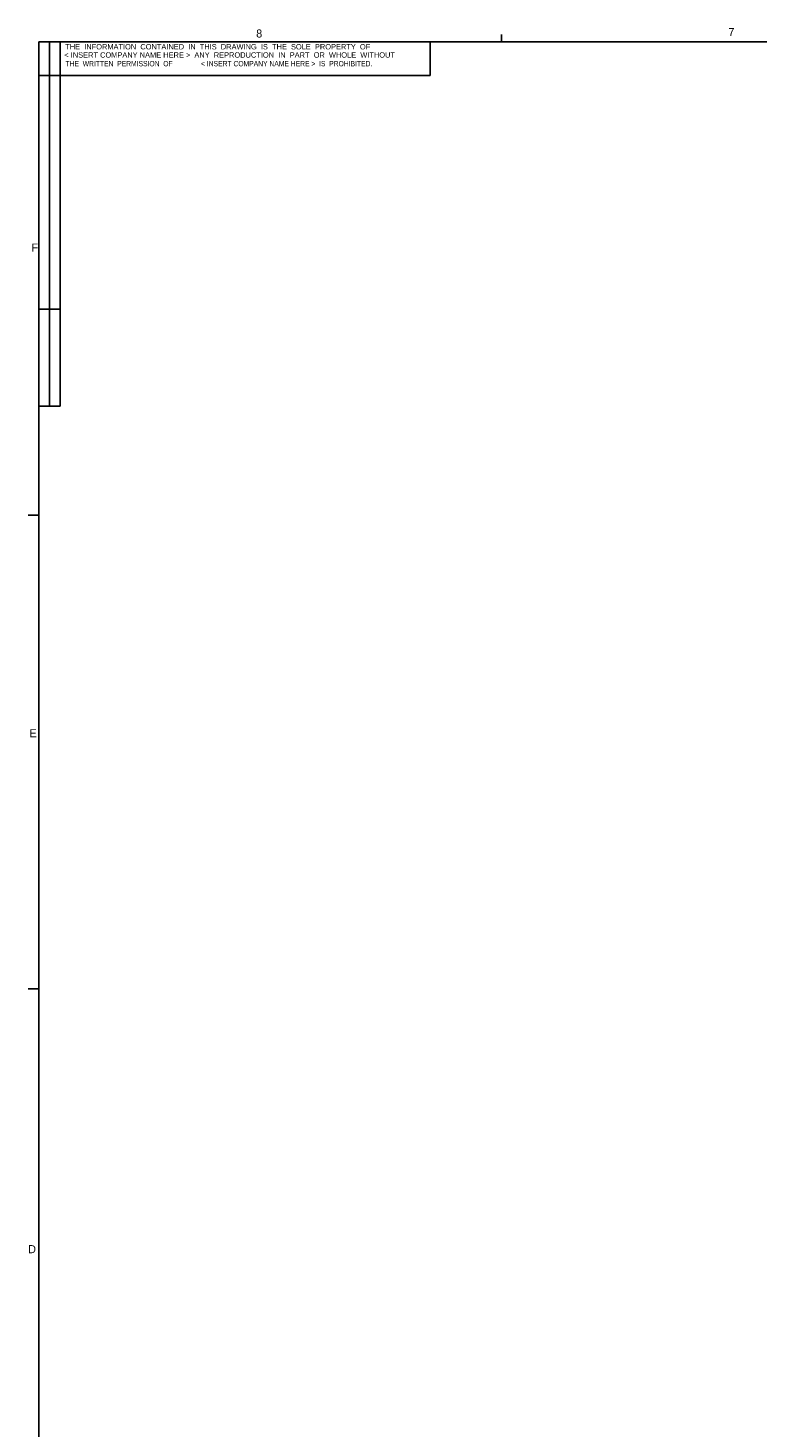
# Model space of a CAD drawing. Extents: x 7 to 1111, y 4 to 855.
# Tile 8 of 18: x 10 to 225, y 440 to 853. Entities that reach past the tile are written whole.
import ezdxf

# ---------------------------------------------------------------- set-up
doc = ezdxf.new("R2010")
doc.units = 0
doc.layers.get('0').update_dxf_attribs({"linetype": 'CONTINUOUS'})

# ---------------------------------------------------------------- blocks, each defined once
blk = doc.blocks.new('NOTE70')
at = {"color": 7, "width": 0.75}
for s, p in [('THE  WRITTEN  PERMISSION  OF  ', (0, -1.5875)), ('< INSERT COMPANY NAME HERE >  IS  PROHIBITED.', (40.005, -1.5875))]:
    blk.add_text(s, height=1.5875, dxfattribs=at).set_placement(p)

msp = doc.modelspace()

# ---------------------------------------------------------------- linework, layer by layer
at = {"color": 255, "linetype": 'CONTINUOUS'}
for p, q in [((13.28, 848.63), (1105.48, 848.63)), ((13.28, 848.63), (13.28, 10.43)), ((16.46, 848.63), (16.46, 741.15)), ((19.63, 848.63), (19.63, 741.15)), ((128.79, 838.7), (128.79, 848.63)), ((149.81, 848.63), (149.81, 850.78)), ((13.28, 838.7), (128.79, 838.7)), ((19.63, 769.72), (13.28, 769.72)), ((19.63, 741.15), (13.28, 741.15)), ((13.28, 708.93), (10.11, 708.93)), ((13.28, 569.23), (10.11, 569.23))]:
    msp.add_line(p, q, dxfattribs=at)

# ---------------------------------------------------------------- block references
msp.add_blockref('NOTE70', (21.17, 842.98))

# ---------------------------------------------------------------- texts
at = {"color": 7, "attachment_point": 1}
for s, insert, char_height in [('8', (77.45, 852.27), 2.38), ('7', (216.8, 852.7), 2.38), ('THE  INFORMATION  CONTAINED  IN  THIS  DRAWING  IS  THE  SOLE  PROPERTY  OF', (21.1, 847.97), 1.5875), ('< INSERT COMPANY NAME HERE >  ANY  REPRODUCTION  IN  PART  OR  WHOLE  WITHOUT', (20.84, 845.54), 1.5875), ('F', (11.15, 789.12), 2.38), ('E', (10.57, 645.82), 2.38), ('D', (10.15, 493.6), 2.38)]:
    msp.add_mtext(s, dxfattribs=dict(at, insert=insert, char_height=char_height))

doc.saveas('drawing.dxf')
